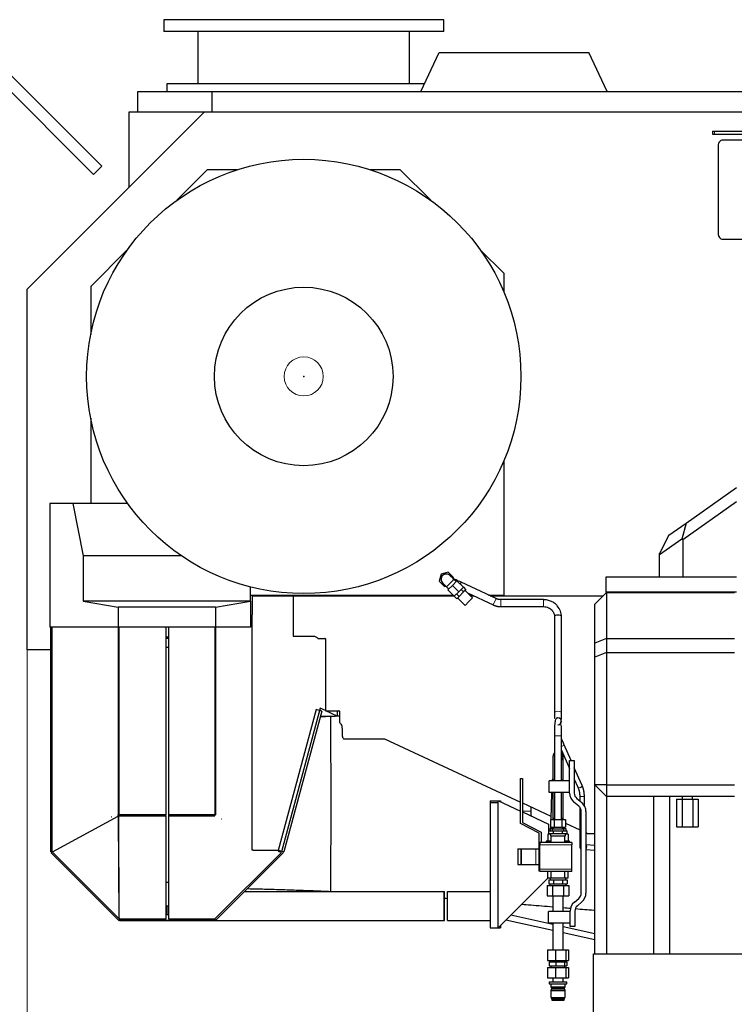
# Model space of a CAD drawing. Header units: inches. Extents: x 0 to 17820, y -10 to 12600.
# Tile 80 of 256: x 1327 to 2552, y 9441 to 11130. Entities that reach past the tile are written whole.
import ezdxf

# ---------------------------------------------------------------- set-up
doc = ezdxf.new("R2010")
doc.units = ezdxf.units.IN
doc.layers.add('1', color=7, linetype='Continuous', true_color=0xffffff)
doc.layers.add('254', color=7, linetype='Continuous', true_color=0xffffff)
doc.styles.add('latin_extended', font='simplex.shx')
doc.dimstyles.get("Standard").update_dxf_attribs({"dimtxt": 0.18, "dimasz": 0.18, "dimexe": 0.18, "dimexo": 0.0625, "dimgap": 0.09, "dimtad": 0, "dimtih": 1, "dimtoh": 1, "dimdec": 4, "dimzin": 0, "dimdsep": 46, "dimtxsty": 'Standard', "dimcen": 0.09, "dimadec": 0, "dimazin": 0, "dimtfac": 1, "dimtdec": 4, "dimtofl": 0, "dimtmove": 0, "dimatfit": 3, "dimfxl": 1, "dimtolj": 1, "dimtzin": 0, "dimarcsym": 0})

# ---------------------------------------------------------------- blocks, each defined once
blk = doc.blocks.new('_U3')
at = {"layer": '254', "color": 3, "linetype": 'Continuous', "lineweight": 13, "transparency": 16777216}
for p, q in [((1339.3, 10328.6), (1339.3, 6850.2)), ((6500.8, 8827.9), (6500.8, 6850.2)), ((1444.3, 6880.2), (6395.8, 6880.2))]:
    blk.add_line(p, q, dxfattribs=at)
at = {"layer": '254', "color": 3, "transparency": 16777216}
for points in [[(1444.3, 6897.7), (1444.3, 6862.7), (1339.3, 6880.2)], [(6395.8, 6862.7), (6395.8, 6897.7), (6500.8, 6880.2)]]:
    blk.add_solid(points, dxfattribs=at)
at = {"layer": 'Defpoints', "color": 0, "transparency": 16777216}
for p in [(1339.3, 10358.6), (6500.8, 8857.9), (6500.8, 6880.2)]:
    blk.add_point(p, dxfattribs=at)
at = {"layer": '254', "color": 2, "lineweight": 13, "transparency": 16777216, "insert": (3745.1, 7037.7), "char_height": 105, "attachment_point": 1, "style": 'latin_extended'}
blk.add_mtext('\\A1;5162', dxfattribs=at)

msp = doc.modelspace()

# ---------------------------------------------------------------- linework, layer by layer
at = {"layer": '1', "color": 2, "linetype": 'Continuous', "lineweight": 25}
for p, q in [((1573.767, 11130.286), (1573.767, 11110.286)), ((2053.767, 11130.286), (1573.767, 11130.286)), ((2053.767, 11110.286), (2053.767, 11130.286)), ((2053.767, 11110.286), (1573.767, 11110.286)), ((1632.267, 11110.286), (1632.267, 11020.286)), ((1995.267, 11020.286), (1995.267, 11110.286)), ((2014.531, 11007.286), (2045.774, 11074.286)), ((2045.774, 11074.286), (2302.76, 11074.286)), ((2334.003, 11007.286), (2302.76, 11074.286)), ((1578.767, 11020.286), (1578.767, 11007.286)), ((2020.593, 11020.286), (1578.767, 11020.286)), ((1529.267, 11007.286), (1656.796, 11007.286)), ((1529.267, 10972.286), (1529.267, 11007.286)), ((1656.796, 11007.286), (2635.267, 11007.286)), ((1656.796, 10972.286), (1656.796, 11007.286)), ((1339.267, 10667.878), (1643.675, 10972.286)), ((1514.267, 10972.286), (1643.675, 10972.286)), ((1514.267, 10842.878), (1514.267, 10972.286)), ((1643.675, 10972.286), (2570.834, 10972.286)), ((2514.945, 10938.854), (2514.945, 10933.854)), ((2514.945, 10938.854), (2518.517, 10938.854)), ((2514.945, 10933.854), (2518.517, 10933.854)), ((2518.517, 10938.854), (2630.177, 10938.854)), ((2518.517, 10933.854), (2630.177, 10933.854)), ((2524.554, 10913.853), (2524.554, 10763.853)), ((2616.479, 10923.853), (2532.214, 10923.853)), ((1648.267, 10872.786), (1595.933, 10820.451)), ((1699.376, 10872.786), (1648.267, 10872.786)), ((1979.267, 10872.786), (1928.159, 10872.786)), ((2031.599, 10820.454), (1979.267, 10872.786)), ((2532.214, 10753.853), (2616.479, 10753.853)), ((1511.602, 10736.12), (1448.267, 10672.786)), ((2157.267, 10694.786), (2115.935, 10736.118)), ((2157.267, 10662.376), (2157.267, 10694.786)), ((1339.267, 10049.286), (1339.267, 10667.878)), ((1448.267, 10672.786), (1448.267, 10590.16)), ((1448.267, 10446.416), (1448.267, 10300.286)), ((2157.267, 10143.286), (2157.267, 10374.192)), ((2469.585, 10266.792), (2555.834, 10327.855)), ((1417.764, 10300.286), (1378.267, 10300.286)), ((1378.267, 10300.286), (1378.267, 10088.286)), ((1511.721, 10300.286), (1417.764, 10300.286)), ((1417.764, 10300.286), (1435.267, 10210.286)), ((2555.834, 10303.35), (2463.77, 10238.17)), ((2440.093, 10245.912), (2469.585, 10266.792)), ((2469.585, 10266.792), (2462.024, 10239.073)), ((2440.093, 10245.912), (2423.77, 10214.356)), ((2462.024, 10239.073), (2423.77, 10211.989)), ((2463.77, 10238.17), (2462.024, 10239.073)), ((2463.77, 10238.17), (2463.77, 10173.936)), ((1604.262, 10210.286), (1435.267, 10210.286)), ((1435.267, 10210.286), (1435.267, 10132.865)), ((2423.77, 10211.989), (2423.77, 10214.356)), ((2423.77, 10173.936), (2423.77, 10211.989)), ((2049.352, 10179.335), (2046.065, 10167.066)), ((2061.621, 10182.622), (2049.352, 10179.335)), ((2070.603, 10173.641), (2061.621, 10182.622)), ((2070.005, 10171.41), (2070.603, 10173.641)), ((2075.145, 10166.27), (2071.415, 10170)), ((2555.834, 10173.936), (2331.834, 10173.936)), ((2331.834, 10173.936), (2331.834, 10147.936)), ((1722.567, 10132.865), (1722.567, 10157.123)), ((2046.065, 10167.066), (2055.046, 10158.085)), ((2055.046, 10158.085), (2057.277, 10158.682)), ((2058.687, 10157.272), (2062.417, 10153.542)), ((2068.781, 10159.906), (2061.003, 10152.128)), ((2061.003, 10152.128), (2071.963, 10141.168)), ((2076.559, 10167.684), (2068.781, 10159.906)), ((2068.781, 10159.906), (2079.741, 10148.946)), ((2076.559, 10167.684), (2087.52, 10156.724)), ((2087.52, 10156.724), (2079.741, 10148.946)), ((2083.527, 10165.226), (2082.093, 10162.15)), ((2143.771, 10137.134), (2083.527, 10165.226)), ((2083.62, 10152.824), (2087.862, 10148.582)), ((2087.498, 10156.703), (2091.741, 10152.46)), ((2091.741, 10152.46), (2087.862, 10148.582)), ((1722.567, 10143.286), (2069.845, 10143.286)), ((1726.012, 10141.855), (1871.219, 10141.855)), ((1726.012, 10109.355), (1726.012, 10141.855)), ((1795.834, 10141.854), (2071.288, 10141.854)), ((1795.834, 10141.854), (1795.834, 10072.657)), ((2079.741, 10148.946), (2071.963, 10141.168)), ((2071.985, 10141.189), (2076.227, 10136.947)), ((2075.863, 10145.068), (2080.106, 10140.825)), ((2080.106, 10140.825), (2076.227, 10136.947)), ((2077.62, 10138.339), (2090.348, 10125.611)), ((2087.862, 10148.582), (2080.106, 10140.825)), ((2103.076, 10138.339), (2090.348, 10151.067)), ((2094.588, 10146.828), (2138.699, 10126.258)), ((2096.712, 10131.975), (2103.076, 10138.339)), ((2098.128, 10143.286), (2102.182, 10143.286)), ((2099.563, 10141.854), (2105.261, 10141.854)), ((2130.574, 10143.286), (2157.267, 10143.286)), ((2133.65, 10141.854), (2326.828, 10141.854)), ((2224.834, 10135.354), (2151.8, 10135.354)), ((2332.834, 10147.855), (2312.834, 10127.855)), ((2555.834, 10147.936), (2331.834, 10147.936)), ((2332.834, 10147.855), (2552.834, 10147.855)), ((2332.834, 10147.855), (2332.834, 10068.855)), ((2387.834, 10147.936), (2387.834, 10147.854)), ((2391.756, 10147.936), (2391.756, 10147.854)), ((2399.911, 10147.936), (2399.911, 10147.854)), ((2403.833, 10147.936), (2403.833, 10147.854)), ((1722.567, 10132.865), (1435.267, 10132.865)), ((1435.267, 10132.865), (1495.267, 10122.286)), ((1662.567, 10122.286), (1495.267, 10122.286)), ((1495.267, 10122.286), (1495.267, 10088.286)), ((1662.567, 10122.286), (1722.567, 10132.865)), ((1662.567, 10122.286), (1662.567, 10088.286)), ((1722.567, 10132.865), (1722.567, 10088.286)), ((2090.348, 10125.611), (2096.712, 10131.975)), ((2151.8, 10123.354), (2224.834, 10123.354)), ((2312.834, 10060.57), (2312.834, 10127.855)), ((1724.719, 10109.355), (1724.719, 9706.608)), ((1725.437, 10103.786), (1724.723, 10103.786)), ((1725.426, 10109.355), (1726.012, 10109.355)), ((1725.426, 9705.876), (1725.426, 10109.355)), ((2243.834, 10106.502), (2243.834, 9941.354)), ((2255.834, 9941.354), (2255.834, 10106.502)), ((2255.834, 10106.501), (2255.834, 10106.502)), ((1495.267, 10088.286), (1378.267, 10088.286)), ((1379.834, 9702.848), (1379.834, 10088.28)), ((1382.066, 9703.933), (1382.066, 10088.285)), ((1495.223, 10088.285), (1495.223, 9766.227)), ((1662.567, 10088.286), (1495.267, 10088.286)), ((1496.991, 9766.371), (1496.991, 10088.283)), ((1577.134, 10088.284), (1577.134, 9766.048)), ((1582.134, 9766.048), (1582.134, 10088.284)), ((1660.976, 10088.284), (1660.976, 9766.048)), ((1722.567, 10088.286), (1662.567, 10088.286)), ((1662.744, 9766.048), (1662.744, 10088.284)), ((1582.135, 10070.855), (1577.137, 10070.855)), ((1577.142, 10069.286), (1582.147, 10069.286)), ((1795.834, 10072.657), (1830.04, 10072.657)), ((1837.742, 10068.854), (1850.034, 10068.854)), ((1850.834, 10068.054), (1850.834, 9944.854)), ((2332.834, 10068.855), (2312.834, 10060.57)), ((2332.834, 10068.855), (2552.834, 10068.855)), ((2332.834, 10068.855), (2332.834, 10044.855)), ((1577.135, 10053.855), (1582.133, 10053.855)), ((2312.834, 10036.57), (2312.834, 10060.57)), ((1379.833, 10049.286), (1339.267, 10049.286)), ((2332.834, 10044.855), (2312.834, 10036.57)), ((2312.834, 9817.585), (2312.834, 10036.57)), ((2332.834, 10044.855), (2332.834, 9817.585)), ((2332.834, 10044.855), (2552.834, 10044.855)), ((1725.428, 9993.178), (1724.722, 9993.178)), ((1725.427, 9984.855), (1724.722, 9984.855)), ((1841.776, 9949.383), (1775.659, 9702.633)), ((1850.834, 9945.159), (1841.776, 9949.383)), ((1724.722, 9948.767), (1725.427, 9948.767)), ((1725.427, 9934.855), (1724.722, 9934.855)), ((1834.857, 9946.743), (1770.148, 9705.247)), ((1844.516, 9944.155), (1779.807, 9702.659)), ((1844.516, 9944.155), (1834.857, 9946.743)), ((1844.516, 9944.155), (1840.652, 9945.191)), ((1841.615, 9948.767), (1843.091, 9948.767)), ((1860.423, 9934.855), (1842.027, 9934.855)), ((1844.516, 9944.155), (1844.516, 9944.155)), ((1850.834, 9944.854), (1874.034, 9944.854)), ((1871.219, 9935.654), (1851.489, 9944.854)), ((1871.219, 9944.855), (1871.219, 9935.654)), ((1874.834, 9944.054), (1874.834, 9925.452)), ((2249.834, 9932.492), (2249.834, 9932.492)), ((1882.208, 9896.854), (1952.076, 9896.854)), ((1952.415, 9896.779), (2185.732, 9787.981)), ((2272.482, 9859.217), (2260.037, 9887.326)), ((2260.059, 9887.271), (2260.037, 9887.326)), ((2260.037, 9887.326), (2260.037, 9887.326)), ((1379.69, 9866.662), (1379.69, 9703.047)), ((1379.834, 9866.662), (1379.69, 9866.662)), ((2255.834, 9877.058), (2269.834, 9845.437)), ((2269.834, 9859.217), (2277.834, 9859.217)), ((2269.834, 9803.543), (2269.834, 9859.217)), ((2277.834, 9859.217), (2277.834, 9803.543)), ((2291.309, 9816.691), (2277.833, 9847.129)), ((1496.352, 9763.917), (1496.352, 9813.917)), ((2185.733, 9751.387), (2185.733, 9828.492)), ((2185.733, 9828.492), (2188.733, 9828.492)), ((2188.733, 9828.492), (2188.733, 9753.198)), ((2234.833, 9804.492), (2234.833, 9824.492)), ((2269.834, 9824.492), (2234.833, 9824.492)), ((2239.618, 9826.771), (2239.551, 9824.492)), ((2277.833, 9827.368), (2283.994, 9813.452)), ((2291.309, 9816.691), (2291.309, 9816.691)), ((2312.834, 9527.885), (2312.834, 9817.585)), ((2312.834, 9817.585), (2332.834, 9797.585)), ((2332.834, 9817.585), (2312.834, 9817.585)), ((2332.834, 9817.585), (2332.834, 9797.585)), ((2332.834, 9817.585), (2552.834, 9817.585)), ((2269.834, 9804.492), (2234.833, 9804.492)), ((2238.958, 9804.491), (2237.579, 9757.993)), ((2287.129, 9797.538), (2287.129, 9790.147)), ((2295.129, 9781.882), (2295.129, 9797.538)), ((2332.834, 9797.585), (2332.834, 9527.886)), ((2552.834, 9797.585), (2332.834, 9797.585)), ((2133.341, 9790.436), (2133.341, 9787.335)), ((2133.341, 9790.436), (2151.341, 9790.436)), ((2133.341, 9787.335), (2133.341, 9572.411)), ((2133.341, 9787.335), (2147.341, 9787.335)), ((2147.341, 9572.411), (2147.341, 9790.167)), ((2147.532, 9790.347), (2185.735, 9772.533)), ((2151.341, 9790.436), (2151.341, 9788.571)), ((2188.73, 9786.583), (2237.747, 9763.726)), ((2285.547, 9781.032), (2276.978, 9788.222)), ((2282.12, 9794.351), (2290.69, 9787.16)), ((2453.359, 9793.354), (2462.596, 9793.354)), ((2453.359, 9793.354), (2453.359, 9745.354)), ((2462.596, 9793.354), (2481.071, 9793.354)), ((2462.596, 9793.354), (2462.596, 9745.354)), ((2481.071, 9793.354), (2490.309, 9793.354)), ((2481.071, 9793.354), (2481.071, 9745.354)), ((2490.309, 9793.354), (2490.309, 9745.354)), ((1383.043, 9702.906), (1495.58, 9764.155)), ((1495.223, 9766.227), (1496.353, 9766.227)), ((1495.587, 9764.149), (1496.399, 9589.04)), ((1497.165, 9588.69), (1496.352, 9763.917)), ((1577.134, 9766.048), (1497.39, 9766.048)), ((1497.469, 9764.28), (1497.469, 9766.048)), ((1497.469, 9764.28), (1577.134, 9764.28)), ((1577.134, 9764.28), (1577.134, 9766.048)), ((1577.134, 9764.28), (1577.134, 9587.087)), ((1660.976, 9766.048), (1582.134, 9766.048)), ((1582.134, 9764.28), (1582.134, 9766.048)), ((1582.134, 9587.289), (1582.134, 9764.28)), ((1582.134, 9764.28), (1660.976, 9764.28)), ((1662.744, 9766.048), (1660.976, 9766.048)), ((1660.976, 9764.28), (1660.976, 9766.048)), ((2188.734, 9771.134), (2233.341, 9750.333)), ((2203.817, 9772.378), (2203.817, 9779.548)), ((2287.129, 9779.429), (2287.129, 9716.038)), ((2289.834, 9632.031), (2289.834, 9771.84)), ((2297.834, 9771.84), (2297.834, 9632.031)), ((1484.469, 9762.892), (1483.809, 9762.532)), ((1483.809, 9762.532), (1484.559, 9762.532)), ((1672.851, 9758.721), (1671.985, 9758.721)), ((2217.833, 9734.492), (2185.733, 9751.387)), ((2188.733, 9753.198), (2220.833, 9736.304)), ((2233.341, 9750.333), (2233.341, 9732.992)), ((2237.132, 9757.992), (2243.483, 9757.992)), ((2237.132, 9757.992), (2237.132, 9744.992)), ((2243.834, 9759.992), (2241.333, 9759.992)), ((2241.333, 9759.992), (2241.333, 9757.992)), ((2243.483, 9757.992), (2256.184, 9757.992)), ((2243.483, 9757.992), (2243.483, 9744.992)), ((2258.333, 9759.992), (2255.833, 9759.992)), ((2256.184, 9757.992), (2262.535, 9757.992)), ((2256.184, 9757.992), (2256.184, 9744.992)), ((2258.333, 9759.992), (2258.333, 9757.992)), ((2258.333, 9759.992), (2258.333, 9757.992)), ((2262.53, 9752.17), (2287.128, 9740.699)), ((2262.535, 9757.992), (2262.535, 9744.992)), ((1724.719, 9736.928), (1725.426, 9736.928)), ((2217.833, 9703.992), (2217.833, 9734.492)), ((2220.833, 9736.304), (2220.833, 9718.992)), ((2236.834, 9732.992), (2232.513, 9732.992)), ((2232.513, 9732.992), (2232.513, 9720.992)), ((2236.333, 9741.378), (2233.341, 9741.378)), ((2234.245, 9738.992), (2242.039, 9738.992)), ((2234.245, 9733.992), (2234.245, 9738.992)), ((2234.245, 9733.992), (2242.039, 9733.992)), ((2236.333, 9742.992), (2241.834, 9742.992)), ((2236.333, 9742.992), (2236.333, 9738.992)), ((2236.833, 9733.992), (2236.833, 9729.992)), ((2236.833, 9729.992), (2262.833, 9729.992)), ((2237.132, 9744.992), (2243.483, 9744.992)), ((2237.833, 9729.992), (2237.833, 9718.992)), ((2239.899, 9741.992), (2239.899, 9738.992)), ((2239.899, 9741.992), (2249.833, 9741.992)), ((2241.833, 9744.992), (2241.833, 9741.992)), ((2242.039, 9738.992), (2257.628, 9738.992)), ((2242.039, 9733.992), (2242.039, 9738.992)), ((2242.039, 9733.992), (2257.628, 9733.992)), ((2243.483, 9744.992), (2256.184, 9744.992)), ((2249.833, 9741.992), (2259.768, 9741.992)), ((2256.184, 9744.992), (2262.535, 9744.992)), ((2257.628, 9738.992), (2265.422, 9738.992)), ((2257.628, 9733.992), (2257.628, 9738.992)), ((2257.628, 9733.992), (2265.422, 9733.992)), ((2257.833, 9741.992), (2257.833, 9744.992)), ((2257.833, 9742.992), (2263.333, 9742.992)), ((2259.768, 9738.992), (2259.768, 9741.992)), ((2261.833, 9718.992), (2261.833, 9729.992)), ((2262.833, 9729.992), (2262.833, 9733.992)), ((2267.154, 9732.992), (2262.833, 9732.992)), ((2263.333, 9742.992), (2263.333, 9738.992)), ((2263.333, 9742.992), (2263.333, 9738.992)), ((2265.422, 9733.992), (2265.422, 9738.992)), ((2267.154, 9732.992), (2267.154, 9720.992)), ((2297.833, 9735.708), (2300.706, 9734.368)), ((2300.706, 9734.368), (2312.837, 9734.368)), ((2453.359, 9745.354), (2462.596, 9745.354)), ((2462.596, 9745.354), (2481.071, 9745.354)), ((2481.071, 9745.354), (2490.309, 9745.354)), ((2218.833, 9718.992), (2218.833, 9714.992)), ((2273.333, 9718.992), (2218.833, 9718.992)), ((2218.833, 9672.992), (2218.833, 9714.992)), ((2229.833, 9720.992), (2229.833, 9718.992)), ((2237.833, 9720.992), (2229.833, 9720.992)), ((2269.833, 9720.992), (2261.834, 9720.992)), ((2269.833, 9718.992), (2269.833, 9720.992)), ((2273.333, 9718.992), (2273.333, 9714.992)), ((2273.333, 9672.992), (2273.333, 9714.992)), ((2312.834, 9713.858), (2297.835, 9714.824)), ((1379.69, 9703.047), (1379.834, 9703.047)), ((1380.422, 9701.28), (1381.99, 9702.848)), ((1380.595, 9701.107), (1380.422, 9701.28)), ((1380.566, 9701.08), (1382.334, 9702.848)), ((1380.566, 9701.08), (1496.059, 9585.587)), ((1382.471, 9703.933), (1382.066, 9703.933)), ((1382.507, 9702.347), (1383.227, 9703.934)), ((1382.507, 9702.347), (1383.054, 9702.895)), ((1495.757, 9589.097), (1382.507, 9702.347)), ((1383.043, 9702.906), (1383.509, 9703.934)), ((1383.054, 9702.895), (1383.043, 9702.906)), ((1774.753, 9701.021), (1661.502, 9587.769)), ((1663.209, 9585.587), (1779.16, 9701.538)), ((1726.89, 9705.876), (1725.426, 9705.876)), ((1726.89, 9705.31), (1726.89, 9705.876)), ((1770.027, 9705.31), (1726.89, 9705.31)), ((1770.027, 9705.896), (1770.027, 9705.31)), ((1771.027, 9705.896), (1770.027, 9705.896)), ((1779.807, 9702.659), (1770.148, 9705.247)), ((1771.027, 9702.633), (1771.027, 9705.896)), ((1775.659, 9702.633), (1771.027, 9702.633)), ((1774.753, 9701.021), (1774.753, 9702.634)), ((1779.16, 9701.538), (1777.392, 9703.306)), ((2180.703, 9707.992), (2180.703, 9681.24)), ((2180.703, 9707.992), (2186.203, 9707.992)), ((2186.203, 9707.992), (2187.203, 9707.992)), ((2186.203, 9707.992), (2186.203, 9681.24)), ((2187.203, 9707.992), (2211.833, 9707.992)), ((2211.833, 9707.992), (2216.833, 9707.992)), ((2216.833, 9707.992), (2216.833, 9681.24)), ((2218.833, 9703.992), (2216.833, 9703.992)), ((2297.834, 9706.807), (2312.836, 9705.842)), ((2180.703, 9681.24), (2186.203, 9681.24)), ((2186.203, 9681.24), (2187.203, 9681.24)), ((2187.203, 9681.24), (2211.833, 9681.24)), ((2211.833, 9681.24), (2216.833, 9681.24)), ((2216.833, 9683.992), (2218.833, 9683.992)), ((2217.833, 9669.492), (2217.833, 9683.992)), ((2218.833, 9669.492), (2217.833, 9669.492)), ((2218.833, 9668.992), (2218.833, 9672.992)), ((2273.333, 9668.992), (2218.833, 9668.992)), ((2232.513, 9657.992), (2232.513, 9668.992)), ((2237.833, 9668.992), (2237.833, 9657.992)), ((2261.833, 9657.992), (2261.833, 9668.992)), ((2267.154, 9657.992), (2267.154, 9668.992)), ((2273.333, 9668.992), (2273.333, 9672.992)), ((2232.922, 9657.992), (2147.341, 9572.411)), ((2231.358, 9644.992), (2240.596, 9644.992)), ((2231.358, 9644.992), (2231.358, 9626.992)), ((2232.513, 9657.992), (2236.333, 9657.992)), ((2234.245, 9654.992), (2238.142, 9654.992)), ((2234.245, 9654.992), (2234.245, 9647.992)), ((2234.245, 9647.992), (2236.288, 9647.992)), ((2235.833, 9647.992), (2235.833, 9644.992)), ((2236.288, 9647.992), (2239.996, 9647.992)), ((2236.333, 9657.992), (2236.333, 9654.992)), ((2236.333, 9657.992), (2263.333, 9657.992)), ((2238.142, 9654.992), (2242.039, 9654.992)), ((2239.996, 9647.992), (2242.039, 9647.992)), ((2240.596, 9644.992), (2259.071, 9644.992)), ((2240.596, 9644.992), (2240.596, 9626.992)), ((2242.039, 9654.992), (2249.833, 9654.992)), ((2242.039, 9654.992), (2242.039, 9647.992)), ((2242.039, 9647.992), (2246.125, 9647.992)), ((2246.125, 9647.992), (2253.542, 9647.992)), ((2249.833, 9654.992), (2257.628, 9654.992)), ((2253.542, 9647.992), (2257.628, 9647.992)), ((2257.628, 9654.992), (2261.525, 9654.992)), ((2257.628, 9654.992), (2257.628, 9647.992)), ((2257.628, 9647.992), (2259.671, 9647.992)), ((2259.071, 9644.992), (2268.309, 9644.992)), ((2259.071, 9644.992), (2259.071, 9626.992)), ((2259.671, 9647.992), (2263.379, 9647.992)), ((2261.525, 9654.992), (2265.422, 9654.992)), ((2263.333, 9654.992), (2263.333, 9657.992)), ((2263.333, 9657.992), (2267.154, 9657.992)), ((2263.379, 9647.992), (2265.422, 9647.992)), ((2263.833, 9644.992), (2263.833, 9647.992)), ((2265.422, 9654.992), (2265.422, 9647.992)), ((2268.309, 9644.992), (2268.309, 9626.992)), ((1712.478, 9634.855), (2054.683, 9634.855)), ((2054.683, 9634.855), (2055.335, 9634.855)), ((2054.683, 9584.855), (2054.683, 9634.855)), ((2055.335, 9584.855), (2055.335, 9634.855)), ((2060.335, 9634.855), (2133.34, 9634.855)), ((2060.335, 9584.855), (2060.335, 9634.855)), ((2231.358, 9626.992), (2240.596, 9626.992)), ((2240.596, 9626.992), (2259.071, 9626.992)), ((2240.833, 9626.992), (2240.833, 9600.492)), ((2258.833, 9600.492), (2258.833, 9626.992)), ((2259.071, 9626.992), (2268.309, 9626.992)), ((2277.978, 9616.487), (2285.547, 9622.838)), ((2290.69, 9616.71), (2283.12, 9610.359)), ((1582.133, 9594.855), (1577.134, 9594.855)), ((1578.847, 9594.855), (1578.847, 9610.362)), ((1579.347, 9594.855), (1579.347, 9610.358)), ((2233.834, 9580.492), (2233.834, 9600.492)), ((2270.834, 9600.492), (2233.834, 9600.492)), ((2270.834, 9574.492), (2270.834, 9601.166)), ((2278.834, 9601.166), (2278.834, 9574.492)), ((1496.05, 9589.389), (1495.757, 9589.097)), ((1496.399, 9589.04), (1496.05, 9589.389)), ((1496.059, 9585.587), (1498.187, 9587.716)), ((1496.086, 9585.616), (1496.115, 9585.587)), ((1496.115, 9585.587), (1497.867, 9587.339)), ((1496.115, 9585.587), (1496.408, 9585.294)), ((1496.399, 9589.04), (1497.156, 9590.707)), ((1496.408, 9585.294), (1497.867, 9586.753)), ((1496.938, 9585.825), (1497.176, 9585.587)), ((1498.412, 9587.501), (1497.165, 9588.69)), ((1497.176, 9585.587), (1497.176, 9586.062)), ((1497.176, 9585.587), (1497.472, 9585.587)), ((1497.469, 9584.855), (1497.469, 9586.355)), ((1497.469, 9584.855), (1500.004, 9584.855)), ((1497.867, 9584.855), (1497.867, 9587.395)), ((1661.441, 9584.855), (1497.867, 9584.855)), ((1497.883, 9584.855), (1576.847, 9584.855)), ((1498.412, 9587.087), (1498.412, 9587.501)), ((1577.134, 9587.087), (1498.412, 9587.087)), ((1500.004, 9584.855), (1578.847, 9584.855)), ((1578.847, 9584.855), (1579.347, 9584.855)), ((1579.347, 9584.855), (2054.683, 9584.855)), ((1582.634, 9587.289), (1582.134, 9587.289)), ((1582.634, 9587.087), (1582.634, 9587.289)), ((1660.855, 9587.087), (1582.634, 9587.087)), ((1660.855, 9588.415), (1660.855, 9587.087)), ((1661.502, 9587.769), (1660.855, 9588.415)), ((1663.209, 9585.587), (1660.855, 9587.941)), ((1661.441, 9584.855), (1661.441, 9587.355)), ((2054.683, 9584.855), (2055.335, 9584.855)), ((2060.335, 9584.855), (2133.34, 9584.855)), ((2240.838, 9567.956), (2160.666, 9585.727)), ((2240.838, 9578.198), (2169.05, 9594.111)), ((2270.834, 9580.492), (2233.834, 9580.492)), ((2240.833, 9580.492), (2240.833, 9534.492)), ((2258.833, 9534.492), (2258.833, 9580.492)), ((2133.341, 9572.411), (2151.341, 9572.411)), ((2151.341, 9576.414), (2151.341, 9572.411)), ((2312.841, 9562.238), (2258.834, 9574.209)), ((2312.841, 9551.995), (2258.834, 9563.967)), ((2278.834, 9574.492), (2270.834, 9574.492)), ((2232.066, 9534.492), (2245.336, 9534.492)), ((2232.066, 9534.492), (2232.066, 9516.492)), ((2245.336, 9534.492), (2263.103, 9534.492)), ((2245.336, 9534.492), (2245.336, 9516.492)), ((2263.103, 9534.492), (2267.601, 9534.492)), ((2263.103, 9534.492), (2263.103, 9516.492)), ((2267.601, 9534.492), (2267.601, 9516.492)), ((2310.613, 9527.883), (2602.613, 9527.883)), ((2310.613, 9377.883), (2310.613, 9527.883)), ((2232.066, 9516.492), (2245.336, 9516.492)), ((2234.842, 9513.992), (2246.039, 9513.992)), ((2234.842, 9513.992), (2234.842, 9506.992)), ((2237.833, 9516.492), (2237.833, 9513.992)), ((2245.336, 9516.492), (2263.103, 9516.492)), ((2246.039, 9513.992), (2261.03, 9513.992)), ((2246.039, 9513.992), (2246.039, 9506.992)), ((2261.03, 9513.992), (2264.825, 9513.992)), ((2261.03, 9513.992), (2261.03, 9506.992)), ((2261.833, 9513.992), (2261.833, 9516.492)), ((2263.103, 9516.492), (2267.601, 9516.492)), ((2264.825, 9513.992), (2264.825, 9506.992)), ((2232.066, 9504.492), (2245.336, 9504.492)), ((2232.066, 9504.492), (2232.066, 9486.492)), ((2234.842, 9506.992), (2246.039, 9506.992)), ((2237.833, 9506.992), (2237.833, 9504.492)), ((2245.336, 9504.492), (2263.103, 9504.492)), ((2245.336, 9504.492), (2245.336, 9486.492)), ((2246.039, 9506.992), (2261.03, 9506.992)), ((2261.03, 9506.992), (2264.825, 9506.992)), ((2261.833, 9504.492), (2261.833, 9506.992)), ((2263.103, 9504.492), (2267.601, 9504.492)), ((2263.103, 9504.492), (2263.103, 9486.492)), ((2267.601, 9504.492), (2267.601, 9486.492)), ((2232.066, 9486.492), (2245.336, 9486.492)), ((2234.833, 9479.692), (2234.833, 9476.192)), ((2234.833, 9479.692), (2264.833, 9479.692)), ((2234.833, 9476.192), (2264.833, 9476.192)), ((2237.333, 9476.192), (2237.333, 9471.192)), ((2240.833, 9486.492), (2240.833, 9479.692)), ((2245.336, 9486.492), (2263.103, 9486.492)), ((2258.833, 9479.692), (2258.833, 9486.492)), ((2262.333, 9471.192), (2262.333, 9476.192)), ((2263.103, 9486.492), (2267.601, 9486.492)), ((2264.833, 9476.192), (2264.833, 9479.692)), ((2237.333, 9471.192), (2238.833, 9469.692)), ((2237.333, 9471.192), (2262.333, 9471.192)), ((2238.833, 9467.692), (2237.333, 9464.892)), ((2237.333, 9464.892), (2237.333, 9452.992)), ((2237.333, 9464.892), (2262.333, 9464.892)), ((2238.833, 9469.692), (2238.833, 9467.692)), ((2238.833, 9469.692), (2260.833, 9469.692)), ((2238.833, 9467.692), (2260.833, 9467.692)), ((2260.833, 9469.692), (2262.333, 9471.192)), ((2260.833, 9467.692), (2260.833, 9469.692)), ((2262.333, 9464.892), (2260.833, 9467.692)), ((2262.333, 9452.992), (2262.333, 9464.892)), ((2237.333, 9452.992), (2238.533, 9452.492)), ((2237.333, 9452.992), (2262.333, 9452.992)), ((2238.533, 9452.492), (2238.533, 9450.492)), ((2238.533, 9452.492), (2261.133, 9452.492)), ((2238.533, 9450.492), (2239.333, 9448.492)), ((2238.533, 9450.492), (2261.133, 9450.492)), ((2239.333, 9448.492), (2260.333, 9448.492)), ((2260.333, 9448.492), (2261.133, 9450.492)), ((2261.133, 9452.492), (2262.333, 9452.992)), ((2261.133, 9450.492), (2261.133, 9452.492))]:
    msp.add_line(p, q, dxfattribs=at)
at = {"layer": '1', "color": 110, "linetype": 'Continuous', "lineweight": 13}
for p, q in [((2518.517, 10938.854), (2518.517, 10933.854)), ((2071.415, 10170), (2058.687, 10157.272)), ((2143.771, 10137.134), (2138.699, 10126.258)), ((2151.8, 10135.354), (2151.8, 10123.354)), ((2224.834, 10135.354), (2224.834, 10123.354)), ((2287.129, 9797.538), (2291.129, 9797.538)), ((2291.129, 9797.538), (2295.128, 9797.538)), ((2188.734, 9772.378), (2203.816, 9772.378)), ((2273.333, 9714.992), (2218.833, 9714.992)), ((2289.833, 9716.038), (2287.129, 9716.038)), ((2187.203, 9707.992), (2187.203, 9681.24)), ((2211.833, 9707.992), (2211.833, 9681.24)), ((2273.333, 9672.992), (2218.833, 9672.992))]:
    msp.add_line(p, q, dxfattribs=at)
at = {"layer": '1', "color": 2, "linetype": 'Continuous', "lineweight": 25}
for radius in [372.5, 153.098]:
    msp.add_circle((1813.767, 10518.286), radius, dxfattribs=at)
at = {"layer": '1', "color": 110, "linetype": 'Continuous', "lineweight": 13}
msp.add_circle((1813.767, 10518.286), 33.463, dxfattribs=at)
at = {"layer": '1', "color": 2, "linetype": 'Continuous', "lineweight": 25}
for centre, radius, start, end in [((2058.334, 10170.354), 9, 90, 225.028125), ((2058.334, 10170.354), 9, 45.0225, 90), ((1850.034, 10068.054), 0.8, 0, 90), ((1874.034, 9944.054), 0.8, 0, 90), ((2249.834, 9926.492), 6, 0, 90.084375), ((2249.834, 9926.492), 6, 0, 90), ((2249.834, 9926.492), 6, 269.994375, 0), ((2249.834, 9926.492), 6, 270.07875, 0), ((1952.076, 9896.054), 0.8, 65, 90), ((2249.833, 9866.492), 9, 312.1425, 47.503125), ((2249.833, 9866.492), 9, 327.526875, 47.503125), ((2289.834, 9803.543), 20, 180, 230), ((2289.834, 9803.543), 12, 180, 230), ((2277.834, 9771.84), 12, 0, 50), ((2277.834, 9771.84), 20, 0, 50), ((1496.582, 9765.459), 1, 36.089894, 65.812328), ((2291.129, 9711.247), 4, 162, 180), ((2291.129, 9711.247), 4, 180, 251.11125), ((2277.834, 9632.031), 12, 310, 0), ((2277.834, 9632.031), 20, 310, 0), ((2290.834, 9601.166), 20, 130, 180), ((1580.434, 9784.855), 174.5, 268.824375, 270.5625), ((2290.834, 9601.166), 12, 130, 180)]:
    msp.add_arc(centre, radius, start, end, dxfattribs=at)
for centre, major_axis, ratio, start_param, end_param in [((2532.214, 10913.853), (0, -10), 0.76604444, 3.14159265, 4.71238898), ((2532.214, 10763.853), (0, -10), 0.76604444, 4.71238898, 6.28318531), ((2249.834, 10106.502), (6, 0), 0.40553396, 1.57079633, 3.14159262), ((2249.834, 10106.502), (6, 0), 0.40553396, 0, 1.57079633), ((1860.434, 9784.855), (0, -150), 0.0004465, 0, 3.14169083), ((1496.582, 9814.606), (1, 0), 0.70710678, 4.48114913, 5.13455477), ((2248.614, 9826.504), (8.996, -0.267), 0.00010951, 2.62322987, 3.14159466), ((2287.652, 9815.072), (3.658, 1.619), 0.46101347, 4.51105261, 6.28318531), ((1495.676, 9765.459), (0, -1), 0.70710678, 3.836445, 4.99803149), ((1496.582, 9764.606), (1, 0), 0.70710678, 4.48114913, 5.80412555)]:
    msp.add_ellipse(centre, major_axis=major_axis, ratio=ratio, start_param=start_param, end_param=end_param, dxfattribs=at)
at = {"layer": '1', "color": 110, "linetype": 'Continuous', "lineweight": 13}
for centre, major_axis, ratio, start_param, end_param in [((2249.834, 9941.354), (6, 0), 0.40553396, 1.57079633, 3.14355611), ((2249.834, 9941.354), (6, 0), 0.40553396, 0.00049084, 1.57079633), ((2249.834, 9901.492), (6, 0), 0.00003857, 3.1416011, 4.71238897), ((2249.834, 9901.492), (6, 0), 0.00003857, 4.71238897, 6.28318513), ((2256.38, 9885.707), (3.658, 1.619), 0.46101347, 4.36074703, 4.51105261), ((2256.38, 9885.707), (3.658, 1.619), 0.46101347, 4.51105261, 6.25110224), ((2249.832, 9826.492), (-9, 0), 0.00001815, 5.44290745, 6.28318531), ((2249.832, 9826.492), (-9, 0), 0.00001815, 3.14159301, 3.96802788), ((2287.652, 9815.072), (3.658, 1.619), 0.46101347, 3.14151456, 4.51105261), ((2242.059, 9732.378), (0, -9), 0.90613945, 4.42198801, 4.64405934), ((2296.602, 9710.895), (0.257, 3.992), 0.63435175, 3.74788933, 5.87916542)]:
    msp.add_ellipse(centre, major_axis=major_axis, ratio=ratio, start_param=start_param, end_param=end_param, dxfattribs=at)
at = {"layer": '1', "color": 2, "linetype": 'Continuous', "lineweight": 25}
for points, knots in [([(2071.415, 10170), (2070.414, 10171.001), (2068.83, 10172.586), (2066.816, 10174.599), (2065.668, 10175.747), (2064.894, 10176.522), (2064.704, 10176.711), (2064.698, 10176.717)], [0, 0, 0, 0, 0.28160257, 0.48367586, 0.68144807, 0.79237332, 1, 1, 1, 1]), ([(2083.527, 10165.225), (2080.436, 10166.671), (2075.621, 10168.904), (2071.367, 10170.847), (2069.793, 10171.558)], [0, 0, 0, 0, 0.58388885, 1, 1, 1, 1]), ([(2051.97, 10163.99), (2051.973, 10163.986), (2052.119, 10163.84), (2052.759, 10163.201), (2053.824, 10162.136), (2055.273, 10160.687), (2056.906, 10159.053), (2057.967, 10157.992), (2058.687, 10157.272)], [0, 0, 0, 0, 0.17867851, 0.28231089, 0.48432266, 0.68154424, 0.79246048, 1, 1, 1, 1]), ([(2255.834, 10106.502), (2255.782, 10109.687), (2254.647, 10116.171), (2250.062, 10123.908), (2244.231, 10129.22), (2238.589, 10132.58), (2231.962, 10134.8), (2227.276, 10135.332), (2224.834, 10135.354)], [0, 0, 0, 0, 0.20281931, 0.43909249, 0.56835585, 0.70544236, 0.85090523, 1, 1, 1, 1]), ([(2224.834, 10123.354), (2226.455, 10123.365), (2229.439, 10123.061), (2233.576, 10121.677), (2236.988, 10119.658), (2240.47, 10116.535), (2243.231, 10112.052), (2243.848, 10108.346), (2243.834, 10106.502)], [0, 0, 0, 0, 0.15750537, 0.30057601, 0.43705836, 0.56597122, 0.79604147, 1, 1, 1, 1]), ([(1830.04, 10072.657), (1830.793, 10072.657), (1831.535, 10072.586), (1832.996, 10072.291), (1833.722, 10072.062), (1835.075, 10071.435), (1835.716, 10071.029), (1836.849, 10070.051), (1837.334, 10069.488), (1837.742, 10068.854)], [0, 0, 0, 0, 0.25, 0.25, 0.5, 0.5, 0.75, 0.75, 1, 1, 1, 1]), ([(2249.834, 9932.492), (2249.232, 9932.459), (2247.968, 9932.245), (2245.952, 9930.667), (2244.844, 9927.423), (2244.221, 9922.204), (2243.957, 9916.606), (2243.85, 9909.5), (2243.825, 9904.308), (2243.834, 9901.492)], [0, 0, 0, 0, 0.05775133, 0.13693557, 0.35658978, 0.49318123, 0.64616911, 0.81524641, 1, 1, 1, 1]), ([(2243.834, 9941.354), (2243.83, 9939.991), (2243.834, 9937.563), (2243.845, 9934.563), (2243.925, 9932.488), (2244.136, 9931.592), (2244.378, 9931.375), (2244.456, 9931.337)], [0, 0, 0, 0, 0.25341127, 0.49272333, 0.71591305, 0.92253651, 1, 1, 1, 1]), ([(2252.693, 9921.424), (2252.749, 9921.468), (2253.882, 9922.394), (2255.206, 9925.228), (2255.763, 9931.541), (2255.931, 9937.613), (2255.834, 9941.354)], [0, 0, 0, 0, 0.01290054, 0.26887535, 0.60110536, 1, 1, 1, 1]), ([(1876.659, 9923.117), (1877.363, 9922.141), (1877.983, 9921.083), (1878.921, 9918.862), (1879.256, 9917.673), (1879.293, 9916.452)], [0, 0, 0, 0, 0.5, 0.5, 1, 1, 1, 1]), ([(2255.834, 9901.492), (2255.837, 9903.539), (2255.833, 9907.328), (2255.823, 9912.529), (2255.743, 9916.551), (2255.485, 9919.251), (2255.055, 9920.291), (2254.686, 9920.556), (2254.64, 9920.584)], [0, 0, 0, 0, 0.22402506, 0.43462529, 0.63075527, 0.81187505, 0.97802253, 1, 1, 1, 1]), ([(1879.738, 9901.679), (1879.766, 9900.753), (1880.028, 9899.831), (1880.9, 9898.196), (1881.511, 9897.467), (1882.208, 9896.854)], [0, 0, 0, 0, 0.5, 0.5, 1, 1, 1, 1]), ([(2260.049, 9887.298), (2259.024, 9889.619), (2257.509, 9893.026), (2256.212, 9895.899), (2255.754, 9896.907)], [0, 0, 0, 0, 0.6135853, 1, 1, 1, 1]), ([(2243.693, 9872.418), (2243.179, 9871.758), (2241.541, 9869.015), (2241.031, 9864.62), (2240.883, 9858.848), (2240.838, 9851.337), (2240.833, 9840.3), (2240.83, 9831.54), (2240.832, 9826.492)], [0, 0, 0, 0, 0.06576825, 0.24462103, 0.37641607, 0.54612944, 0.75379315, 1, 1, 1, 1]), ([(2258.526, 9860.569), (2258.528, 9861.266), (2258.517, 9863.684), (2258.406, 9866.378), (2257.938, 9868.836), (2257.392, 9870.256), (2256.701, 9871.332), (2256.222, 9871.892), (2255.925, 9872.177), (2255.852, 9872.244)], [0, 0, 0, 0, 0.16752422, 0.60158485, 0.76159718, 0.88433962, 0.93593692, 0.98468104, 1, 1, 1, 1]), ([(2258.832, 9826.492), (2258.835, 9831.319), (2258.832, 9839.603), (2258.826, 9849.965), (2258.793, 9856.519), (2258.664, 9859.96), (2258.48, 9861.039), (2258.264, 9861.102), (2258.252, 9861.104)], [0, 0, 0, 0, 0.28834237, 0.53201826, 0.73056455, 0.88397708, 0.99365571, 1, 1, 1, 1]), ([(2413.834, 9797.579), (2413.834, 9788.964), (2413.834, 9767.349), (2413.834, 9734.608), (2413.834, 9701.231), (2413.834, 9673.476), (2413.834, 9650.666), (2413.834, 9629.346), (2413.834, 9605.762), (2413.834, 9576.833), (2413.834, 9550.247), (2413.834, 9533.303), (2413.834, 9527.884)], [0, 0, 0, 0, 0.09583474, 0.24043833, 0.36419682, 0.4671102, 0.54917849, 0.61792541, 0.70426153, 0.81152566, 0.93971778, 1, 1, 1, 1]), ([(2441.834, 9527.886), (2441.834, 9529.988), (2441.834, 9539.736), (2441.834, 9555.681), (2441.834, 9574.944), (2441.834, 9596.1), (2441.834, 9623.309), (2441.834, 9660.055), (2441.834, 9704.929), (2441.834, 9751.674), (2441.834, 9783.461), (2441.834, 9797.58)], [0, 0, 0, 0, 0.02337716, 0.10843947, 0.17736112, 0.23765962, 0.3437716, 0.48002285, 0.64641339, 0.8429432, 1, 1, 1, 1]), ([(2287.129, 9716.038), (2287.13, 9715.422), (2287.14, 9714.37), (2287.173, 9713.268), (2287.211, 9712.728), (2287.243, 9712.483), (2287.269, 9712.423), (2287.282, 9712.419), (2287.282, 9712.419)], [0, 0, 0, 0, 0.3166215, 0.6062099, 0.74185717, 0.87232101, 0.99937273, 1, 1, 1, 1]), ([(1582.13, 9649.932), (1581.607, 9649.925), (1581.083, 9649.922), (1579.412, 9649.92), (1578.263, 9649.934), (1577.113, 9649.962)], [0, 0, 0, 0, 0.31315789, 0.31315789, 1, 1, 1, 1]), ([(1716.937, 9639.608), (1723.335, 9639.469), (1738.367, 9639.122), (1763.588, 9638.451), (1793.271, 9637.528), (1825.929, 9636.349), (1848.629, 9635.389), (1860.434, 9634.855)], [0, 0, 0, 0, 0.14791432, 0.33965505, 0.54542032, 0.76554078, 1, 1, 1, 1]), ([(2055.342, 9623.18), (2056.672, 9623.083), (2058.338, 9622.961), (2060.004, 9622.839), (2060.341, 9622.814)], [0, 0, 0, 0, 0.79793742, 1, 1, 1, 1]), ([(2187.754, 9612.835), (2192.875, 9612.417), (2210.567, 9610.97), (2228.258, 9609.518), (2240.829, 9608.488)], [0, 0, 0, 0, 0.2894572, 1, 1, 1, 1]), ([(2279.777, 9605.313), (2290.354, 9604.457), (2301.373, 9603.571), (2312.392, 9602.696), (2312.832, 9602.661)], [0, 0, 0, 0, 0.96007367, 1, 1, 1, 1])]:
    msp.add_open_spline(points, degree=3, knots=knots, dxfattribs=at)
for points, degree in [([(2151.8, 10135.354), (2147.576, 10135.3), (2143.771, 10137.134)], 2), ([(2138.699, 10126.258), (2144.948, 10123.445), (2151.8, 10123.354)], 2), ([(1860.434, 9934.855), (1854.182, 9934.572), (1847.961, 9934.301), (1841.764, 9934.04)], 3), ([(1874.843, 9935.527), (1870.041, 9935.298), (1865.237, 9935.074), (1860.434, 9934.855)], 3), ([(1874.834, 9925.452), (1875.471, 9924.703), (1876.078, 9923.923), (1876.659, 9923.117)], 3), ([(1879.293, 9916.452), (1879.44, 9911.528), (1879.588, 9906.603), (1879.738, 9901.679)], 3), ([(2243.834, 9901.492), (2243.834, 9824.492)], 1), ([(2255.834, 9824.492), (2255.834, 9901.492)], 1), ([(2240.832, 9826.492), (2240.832, 9824.492)], 1), ([(2258.832, 9824.492), (2258.832, 9826.492)], 1), ([(2295.128, 9797.538), (2295.03, 9808.028), (2291.321, 9816.663)], 2), ([(2240.833, 9804.492), (2240.833, 9757.993)], 1), ([(2243.834, 9804.492), (2243.833, 9757.992)], 1), ([(2255.833, 9757.992), (2255.834, 9804.492)], 1), ([(2258.833, 9757.993), (2258.833, 9804.492)], 1), ([(2283.982, 9813.48), (2287.091, 9806.459), (2287.129, 9797.538)], 2), ([(2462.834, 9797.586), (2462.834, 9796.175), (2462.834, 9794.764), (2462.834, 9793.354)], 3), ([(2480.834, 9793.354), (2480.834, 9794.764), (2480.834, 9796.175), (2480.834, 9797.586)], 3), ([(1495.581, 9764.155), (1496.352, 9765.857)], 1), ([(2204.232, 9763.818), (2203.956, 9766.564), (2203.821, 9769.405), (2203.817, 9772.378)], 3), ([(2237.198, 9745.143), (2237.176, 9744.388), (2237.154, 9743.66), (2237.133, 9742.954)], 3), ([(2240.833, 9744.993), (2240.833, 9742.992)], 1), ([(2258.833, 9742.992), (2258.833, 9744.993)], 1), ([(1379.834, 9702.848), (1382.334, 9702.848)], 1), ([(2258.828, 9607.017), (2263.155, 9606.664), (2267.482, 9606.311), (2271.808, 9605.96)], 3)]:
    msp.add_open_spline(points, degree=degree, dxfattribs=at)
msp.add_rational_spline([(2147.341, 9790.167), (2147.438, 9790.256), (2147.532, 9790.347)], [1, 0.999954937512, 1], degree=2, dxfattribs=at)
at = {"layer": '254', "color": 2, "linetype": 'Continuous', "lineweight": 25}
for p, q in [((1467.285, 10878.91), (1043.021, 11303.174)), ((1028.879, 11289.032), (1453.143, 10864.768)), ((1467.285, 10878.91), (1453.143, 10864.768))]:
    msp.add_line(p, q, dxfattribs=at)
at = {"layer": '254', "color": 150, "linetype": 'Continuous', "lineweight": 25}
msp.add_point((1813.767, 10518.286), dxfattribs=at)

# ---------------------------------------------------------------- dimensions: what is measured, and where the dimension line sits
at = {"layer": '254', "color": 2, "linetype": 'Continuous', "lineweight": 13}
dim = msp.add_linear_dim(base=(6500.834, 6880.207), p1=(1339.267, 10358.582), p2=(6500.834, 8857.854), dimstyle='Standard', override={"dimscale": 30, "dimtxt": 3.5, "dimasz": 3.5, "dimexe": 1, "dimexo": 1, "dimgap": 1.75, "dimtad": 1, "dimtih": 1, "dimtoh": 0, "dimdec": 0, "dimlfac": 1, "dimzin": 8, "dimdsep": 46, "dimlunit": 2, "dimtxsty": 'latin_extended', "dimsah": 1, "dimse1": 0, "dimse2": 0, "dimsd1": 0, "dimsd2": 0, "dimclrd": 3, "dimclre": 3, "dimclrt": 2, "dimtol": 0, "dimtm": -0.1, "dimtfac": 0.714286, "dimtdec": 3, "dimtofl": 1, "dimtmove": 0, "dimtzin": 8, "dimlwd": 13, "dimlwe": 13}, dxfattribs=at)
dim.commit()
dim.dimension.update_dxf_attribs({"geometry": '_U3', "text_midpoint": (3920.05, 6880.207), "dimtype": 160})

doc.saveas('drawing.dxf')
